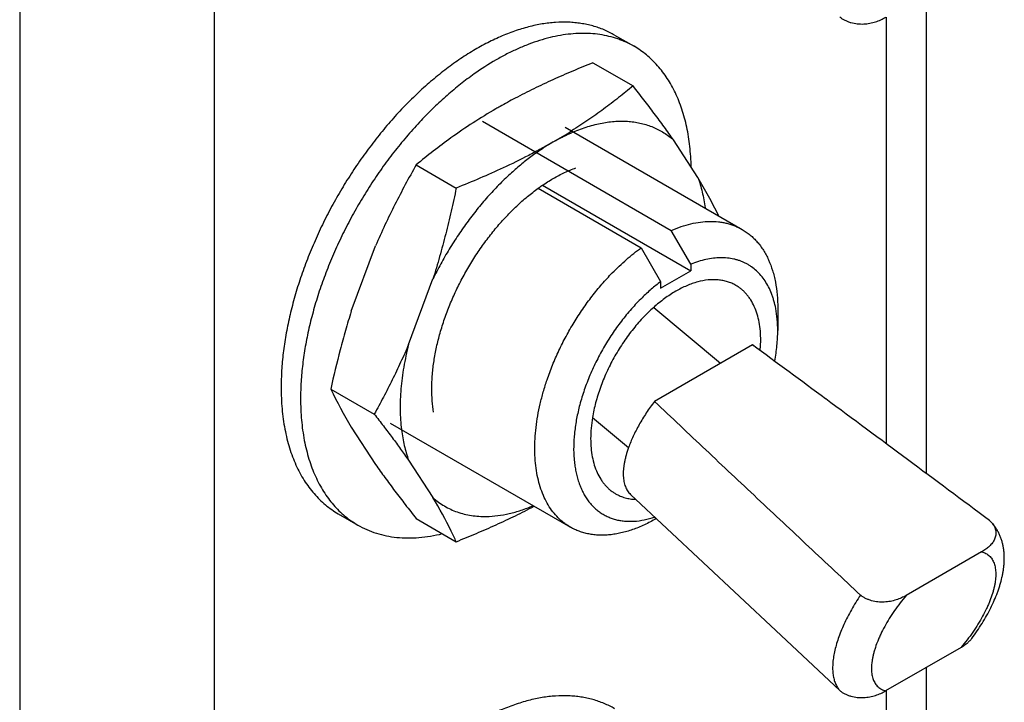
# Model space of a CAD drawing. Header units: inches. Extents: x 0 to 22, y 0 to 17.
# Tile 11 of 40: x 3.442 to 4.158, y 12.757 to 13.253. Entities that reach past the tile are written whole.
import ezdxf

# ---------------------------------------------------------------- set-up
doc = ezdxf.new("R2010")
doc.units = ezdxf.units.IN
doc.header["$LTSCALE"] = 1.21
doc.header["$MEASUREMENT"] = 0
doc.layers.get('0').update_dxf_attribs({"linetype": 'CONTINUOUS'})
doc.layers.add('02___PRT_ALL_AXES', color=7, linetype='CONTINUOUS')

msp = doc.modelspace()

# ---------------------------------------------------------------- linework, layer by layer
at = {"color": 3, "linetype": 'CONTINUOUS'}
for p, q in [((3.44168, 14.06209), (3.44168, 11.46653)), ((3.5831, 14.06209), (3.5831, 11.46653)), ((4.10132, 13.27215), (4.10132, 12.92326)), ((4.07203, 13.25505), (4.07203, 12.94501)), ((4.10132, 12.78227), (4.10132, 12.43338)), ((4.07203, 12.76517), (4.07203, 12.45512))]:
    msp.add_line(p, q, dxfattribs=at)
at = {"color": 7, "linetype": 'CONTINUOUS'}
for p, q in [((3.85873, 13.22198), (3.88791, 13.20513)), ((3.77839, 13.17945), (3.91579, 13.10011)), ((3.93511, 13.13866), (3.91741, 13.16584)), ((3.73013, 13.14773), (3.75931, 13.13088)), ((3.82211, 13.13294), (3.92994, 13.07069)), ((3.81892, 13.13073), (3.89387, 13.08746)), ((3.94998, 13.11078), (3.95002, 13.11095)), ((3.92994, 13.07547), (3.91579, 13.10011)), ((3.68293, 13.04123), (3.70063, 13.08886)), ((3.89387, 13.08746), (3.90801, 13.06281)), ((3.92994, 13.07547), (3.92994, 13.07069)), ((3.90801, 13.05803), (3.92994, 13.07069)), ((3.72465, 13.01714), (3.74235, 13.06477)), ((3.90801, 13.06281), (3.90801, 13.05803)), ((3.97476, 13.01686), (3.90354, 12.97573)), ((3.97476, 13.01686), (3.97601, 13.01603)), ((3.98053, 13.01272), (3.98085, 13.02007)), ((3.66802, 12.98472), (3.6997, 12.96642)), ((3.68293, 12.95701), (3.70063, 12.92983)), ((3.72465, 12.93292), (3.74235, 12.90574)), ((3.73013, 12.89054), (3.75931, 12.87369)), ((4.14726, 12.88907), (4.14884, 12.88757)), ((4.14157, 12.86631), (4.0867, 12.83463)), ((4.0384, 12.76542), (3.99171, 12.80911)), ((4.12657, 12.79685), (4.0717, 12.76517))]:
    msp.add_line(p, q, dxfattribs=at)
for centre, radius, start, end in [((4.00379, 12.81443), 0.43175, 117.85017, 119.50623), ((3.99372, 12.83244), 0.41111, 119.52031, 120.00039), ((3.98422, 12.84857), 0.39239, 119.97661, 125.66201), ((4.01097, 12.81201), 0.43769, 125.71698, 129.91363), ((3.63179, 13.50762), 0.3963, 299.98948, 302.24121), ((3.64165, 12.96284), 0.34209, 25.65543, 30.92688), ((-11.40821, -7.90629), 25.96947, 53.530049, 53.676198), ((3.97639, 13.13283), 0.34209, 205.65544, 210.92688), ((-18.87499, -17.99804), 38.52321, 53.300343, 53.521111), ((3.44756, 12.7292), 0.34362, 26.28578, 30.91559), ((3.45031, 12.73073), 0.34047, 24.82854, 26.26037)]:
    msp.add_arc(centre, radius, start, end, dxfattribs=at)
for points, knots in [([(4.0384, 13.2553), (4.03896, 13.25483), (4.04015, 13.25396), (4.04212, 13.25285), (4.04424, 13.25192), (4.04722, 13.25094), (4.05108, 13.25023), (4.05571, 13.25011), (4.06017, 13.25063), (4.06434, 13.25169), (4.06818, 13.25317), (4.07057, 13.25439), (4.0717, 13.25505)], [0, 0, 0, 0, 0.061669, 0.125714, 0.191417, 0.258144, 0.392102, 0.523703, 0.650675, 0.772205, 0.888433, 1, 1, 1, 1]), ([(3.85873, 13.22198), (3.85381, 13.22001), (3.84407, 13.21601), (3.82969, 13.20973), (3.8157, 13.20316), (3.80658, 13.19854), (3.8021, 13.19617)], [0, 0, 0, 0, 0.255302, 0.507436, 0.755846, 1, 1, 1, 1]), ([(3.88791, 13.20513), (3.88446, 13.20225), (3.87742, 13.19654), (3.8665, 13.18823), (3.8551, 13.18013), (3.84723, 13.17497), (3.84321, 13.17243)], [0, 0, 0, 0, 0.243245, 0.490625, 0.742716, 1, 1, 1, 1]), ([(3.91741, 13.16584), (3.91517, 13.16904), (3.91055, 13.1755), (3.90333, 13.18523), (3.89576, 13.19514), (3.89056, 13.20178), (3.88791, 13.20513)], [0, 0, 0, 0, 0.238279, 0.485105, 0.739382, 1, 1, 1, 1]), ([(3.84448, 13.1717), (3.84794, 13.17317), (3.85316, 13.17511), (3.86021, 13.17709), (3.86697, 13.17858), (3.87367, 13.17944), (3.88023, 13.17962), (3.88498, 13.17941), (3.88959, 13.17887), (3.89407, 13.178), (3.8984, 13.17679), (3.90257, 13.17525), (3.90657, 13.17339), (3.91039, 13.1712), (3.91402, 13.16869), (3.9163, 13.16682), (3.91741, 13.16584)], [0, 0, 0, 0, 0.145699, 0.215606, 0.283592, 0.414053, 0.476812, 0.53809, 0.598058, 0.656916, 0.71488, 0.772188, 0.82909, 0.885854, 0.942743, 1, 1, 1, 1]), ([(3.82988, 13.16438), (3.83228, 13.16577), (3.83707, 13.16836), (3.84202, 13.17066), (3.84448, 13.1717)], [0, 0, 0, 0, 0.508667, 1, 1, 1, 1]), ([(3.82988, 13.16438), (3.82697, 13.1627), (3.82106, 13.15939), (3.80895, 13.15297), (3.79964, 13.14843), (3.79334, 13.1455)], [0, 0, 0, 0, 0.245142, 0.493646, 1, 1, 1, 1]), ([(3.82988, 13.16438), (3.82727, 13.16288), (3.82206, 13.15966), (3.81442, 13.15431), (3.80684, 13.14841), (3.80193, 13.14416), (3.79949, 13.14196)], [0, 0, 0, 0, 0.23881, 0.485423, 0.739323, 1, 1, 1, 1]), ([(3.73013, 13.14773), (3.72745, 13.14299), (3.72217, 13.13343), (3.71458, 13.11887), (3.70735, 13.10402), (3.70282, 13.09394), (3.70063, 13.08886)], [0, 0, 0, 0, 0.247911, 0.497135, 0.747802, 1, 1, 1, 1]), ([(3.79949, 13.14196), (3.79665, 13.13939), (3.79105, 13.13404), (3.783, 13.12551), (3.77523, 13.11643), (3.76779, 13.10686), (3.76074, 13.09685), (3.75411, 13.08646), (3.74794, 13.07577), (3.74416, 13.06846), (3.74235, 13.06477)], [0, 0, 0, 0, 0.118867, 0.240431, 0.364252, 0.489857, 0.616751, 0.744418, 0.87235, 1, 1, 1, 1]), ([(3.79334, 13.1455), (3.78779, 13.14292), (3.7765, 13.1379), (3.76509, 13.13319), (3.75931, 13.13088)], [0, 0, 0, 0, 0.496209, 1, 1, 1, 1]), ([(3.93511, 13.13866), (3.93637, 13.13518), (3.93795, 13.12974), (3.93947, 13.12226), (3.94005, 13.11838), (3.94029, 13.1164)], [0, 0, 0, 0, 0.485392, 0.739008, 1, 1, 1, 1]), ([(3.75931, 13.13088), (3.75815, 13.12528), (3.75573, 13.11413), (3.75172, 13.0975), (3.74731, 13.08104), (3.74406, 13.07017), (3.74235, 13.06477)], [0, 0, 0, 0, 0.251048, 0.501514, 0.751229, 1, 1, 1, 1]), ([(3.91579, 13.10011), (3.91815, 13.10113), (3.92285, 13.10295), (3.92993, 13.10498), (3.93686, 13.10625), (3.94357, 13.10674), (3.949, 13.1065), (3.95318, 13.1059), (3.9562, 13.10526), (3.95913, 13.10443), (3.96197, 13.10341), (3.96471, 13.1022), (3.96647, 13.10126), (3.96734, 13.10076)], [0, 0, 0, 0, 0.144255, 0.281949, 0.413211, 0.538567, 0.658799, 0.717328, 0.774969, 0.83188, 0.888234, 0.944212, 1, 1, 1, 1]), ([(3.96734, 13.10076), (3.96836, 13.10017), (3.97036, 13.0989), (3.9732, 13.09674), (3.97588, 13.09432), (3.97838, 13.09166), (3.9807, 13.08876), (3.98284, 13.08563), (3.98479, 13.08227), (3.98717, 13.07745), (3.9891, 13.07226), (3.99062, 13.06678), (3.9919, 13.06091), (3.99296, 13.05315), (3.99322, 13.0468), (3.99322, 13.04355)], [0, 0, 0, 0, 0.053904, 0.108067, 0.16274, 0.218164, 0.274563, 0.332139, 0.391074, 0.451523, 0.577392, 0.643061, 0.710615, 0.851453, 1, 1, 1, 1]), ([(3.87284, 13.06918), (3.87615, 13.07258), (3.88128, 13.07744), (3.88843, 13.08339), (3.89205, 13.08614), (3.89387, 13.08746)], [0, 0, 0, 0, 0.51094, 0.758523, 1, 1, 1, 1]), ([(3.99176, 13.04331), (3.99139, 13.04519), (3.99074, 13.04797), (3.98963, 13.05156), (3.98841, 13.05494), (3.98663, 13.05893), (3.98407, 13.06333), (3.98113, 13.06728), (3.97782, 13.07074), (3.97476, 13.0732), (3.97216, 13.0749), (3.97014, 13.07604), (3.96804, 13.07705), (3.96587, 13.07792), (3.96363, 13.07865), (3.96054, 13.07944), (3.9565, 13.08008), (3.95148, 13.08029), (3.94627, 13.07992), (3.9409, 13.079), (3.93541, 13.07752), (3.93177, 13.07621), (3.92994, 13.07547)], [0, 0, 0, 0, 0.070177, 0.104129, 0.137345, 0.201668, 0.263457, 0.32311, 0.381117, 0.438053, 0.466331, 0.494582, 0.522887, 0.551329, 0.579987, 0.608939, 0.66798, 0.728998, 0.792426, 0.858611, 0.927781, 1, 1, 1, 1]), ([(3.82543, 12.99149), (3.82664, 12.99507), (3.82931, 13.00221), (3.83392, 13.01273), (3.83914, 13.02308), (3.84493, 13.03317), (3.85124, 13.04291), (3.858, 13.05221), (3.86518, 13.06099), (3.87025, 13.06652), (3.87284, 13.06918)], [0, 0, 0, 0, 0.123608, 0.249051, 0.375626, 0.502602, 0.629246, 0.754832, 0.878645, 1, 1, 1, 1]), ([(3.90801, 13.06281), (3.90567, 13.06105), (3.90103, 13.0573), (3.89665, 13.05326), (3.89448, 13.05114)], [0, 0, 0, 0, 0.491418, 1, 1, 1, 1]), ([(3.96273, 13.06012), (3.96177, 13.06067), (3.95979, 13.06168), (3.95664, 13.06284), (3.95333, 13.06366), (3.94988, 13.06414), (3.9463, 13.06428), (3.94127, 13.064), (3.93613, 13.06301), (3.93097, 13.06141), (3.92697, 13.05986), (3.92294, 13.05798), (3.91889, 13.05579), (3.91485, 13.0533), (3.9094, 13.04953), (3.90549, 13.04635), (3.90294, 13.04409)], [0, 0, 0, 0, 0.050235, 0.100897, 0.152394, 0.205101, 0.25935, 0.315417, 0.433746, 0.496384, 0.561409, 0.628837, 0.698645, 0.770777, 0.845137, 1, 1, 1, 1]), ([(3.98085, 13.02007), (3.98085, 13.02235), (3.98066, 13.02679), (3.97979, 13.03323), (3.97833, 13.0392), (3.97629, 13.04465), (3.9741, 13.04876), (3.97208, 13.05172), (3.97046, 13.05375), (3.9687, 13.05561), (3.96683, 13.0573), (3.96484, 13.05882), (3.96344, 13.05971), (3.96273, 13.06012)], [0, 0, 0, 0, 0.148514, 0.28943, 0.422617, 0.54849, 0.667818, 0.725404, 0.781809, 0.83724, 0.89192, 0.946089, 1, 1, 1, 1]), ([(3.89448, 13.05114), (3.89181, 13.04852), (3.8866, 13.04301), (3.87931, 13.03413), (3.87367, 13.02624), (3.86943, 13.01965), (3.86539, 13.0129), (3.86077, 13.00425), (3.85674, 12.99535), (3.8539, 12.98815), (3.85137, 12.98101), (3.84977, 12.9756), (3.84884, 12.97198)], [0, 0, 0, 0, 0.121367, 0.245831, 0.372413, 0.436177, 0.500072, 0.627705, 0.754256, 0.816805, 0.878696, 1, 1, 1, 1]), ([(3.68293, 13.04123), (3.68147, 13.03661), (3.67866, 13.0273), (3.6735, 13.00851), (3.67011, 12.99426), (3.66802, 12.98472)], [0, 0, 0, 0, 0.248896, 0.49863, 1, 1, 1, 1]), ([(3.90294, 13.04409), (3.90014, 13.0416), (3.89607, 13.03762), (3.89097, 13.03194), (3.88724, 13.02741), (3.88366, 13.02268), (3.8791, 13.01612), (3.87388, 13.00755), (3.86848, 12.99686), (3.86474, 12.9877), (3.86227, 12.98032), (3.86069, 12.97485), (3.85939, 12.96941), (3.85871, 12.96579), (3.85841, 12.96399)], [0, 0, 0, 0, 0.120606, 0.182639, 0.245578, 0.309238, 0.373422, 0.502534, 0.631313, 0.758144, 0.820359, 0.881515, 0.941444, 1, 1, 1, 1]), ([(3.99322, 13.02722), (3.99322, 13.02998), (3.993, 13.03538), (3.99226, 13.04073), (3.99176, 13.04331)], [0, 0, 0, 0, 0.513504, 1, 1, 1, 1]), ([(3.99097, 13.00498), (3.99134, 13.00689), (3.99199, 13.01066), (3.99292, 13.01806), (3.99322, 13.02359), (3.99322, 13.02722)], [0, 0, 0, 0, 0.25981, 0.513376, 1, 1, 1, 1]), ([(3.72465, 13.01714), (3.72278, 13.01278), (3.71891, 13.00413), (3.71279, 12.99135), (3.70639, 12.97878), (3.70196, 12.97052), (3.6997, 12.96642)], [0, 0, 0, 0, 0.251912, 0.50251, 0.751844, 1, 1, 1, 1]), ([(3.72465, 13.01714), (3.72395, 13.0144), (3.72267, 13.00896), (3.72108, 13.0008), (3.71987, 12.99276), (3.71902, 12.98486), (3.71855, 12.97714), (3.71846, 12.96961), (3.71874, 12.96231), (3.71918, 12.95753), (3.71947, 12.95518)], [0, 0, 0, 0, 0.135576, 0.268541, 0.398626, 0.525642, 0.649417, 0.7698, 0.886685, 1, 1, 1, 1]), ([(3.84233, 12.88426), (3.84152, 12.88473), (3.83994, 12.88572), (3.83766, 12.88736), (3.83548, 12.88916), (3.83269, 12.89178), (3.82948, 12.89547), (3.8261, 12.90044), (3.82321, 12.90596), (3.82081, 12.912), (3.81891, 12.91851), (3.81754, 12.92547), (3.81668, 12.93282), (3.81636, 12.94053), (3.81656, 12.94855), (3.8173, 12.95683), (3.81855, 12.96532), (3.82033, 12.97398), (3.8226, 12.98274), (3.82443, 12.98857), (3.82543, 12.99149)], [0, 0, 0, 0, 0.023956, 0.047985, 0.072155, 0.096536, 0.146166, 0.197375, 0.250561, 0.306034, 0.364016, 0.424646, 0.487986, 0.554027, 0.622705, 0.693898, 0.767444, 0.843137, 0.920744, 1, 1, 1, 1]), ([(3.90354, 12.97573), (3.9025, 12.97436), (3.90046, 12.9716), (3.89757, 12.96738), (3.89487, 12.96312), (3.89237, 12.95886), (3.89008, 12.95462), (3.88803, 12.95041), (3.88621, 12.94627), (3.88514, 12.9435), (3.88465, 12.94213)], [0, 0, 0, 0, 0.133712, 0.266129, 0.396543, 0.524372, 0.649113, 0.770275, 0.887384, 1, 1, 1, 1]), ([(3.90354, 12.97573), (3.91597, 12.96396), (3.94086, 12.94043), (3.9783, 12.9052), (4.01581, 12.87002), (4.04086, 12.84659), (4.0534, 12.83487)], [0, 0, 0, 0, 0.249736, 0.499672, 0.74977, 1, 1, 1, 1]), ([(3.6997, 12.96642), (3.70193, 12.96357), (3.7063, 12.95792), (3.71269, 12.94947), (3.7188, 12.94117), (3.72274, 12.93565), (3.72465, 12.93292)], [0, 0, 0, 0, 0.259646, 0.513409, 0.760463, 1, 1, 1, 1]), ([(3.84884, 12.97198), (3.84799, 12.96867), (3.8469, 12.96372), (3.84584, 12.95711), (3.84507, 12.95075), (3.8446, 12.94302), (3.84483, 12.93548), (3.84544, 12.92973), (3.84631, 12.92435), (3.84759, 12.9192), (3.84931, 12.91436), (3.85078, 12.91098), (3.85243, 12.90781), (3.85428, 12.90485), (3.85631, 12.90211), (3.85852, 12.89961), (3.86089, 12.89734), (3.86344, 12.89532), (3.86614, 12.89355), (3.86899, 12.89204), (3.87198, 12.89079), (3.8751, 12.8898), (3.87835, 12.88909), (3.88171, 12.88864), (3.88517, 12.88846), (3.88998, 12.88858), (3.8949, 12.88925), (3.89986, 12.89043), (3.90238, 12.89119), (3.90364, 12.89161)], [0, 0, 0, 0, 0.082208, 0.122167, 0.161286, 0.236803, 0.308484, 0.342844, 0.376202, 0.439923, 0.47037, 0.499922, 0.528643, 0.55661, 0.583917, 0.61067, 0.636992, 0.663013, 0.688874, 0.714719, 0.740692, 0.766935, 0.793582, 0.820756, 0.848567, 0.877113, 0.936681, 0.967856, 1, 1, 1, 1]), ([(3.85841, 12.96399), (3.85799, 12.96139), (3.85734, 12.95628), (3.8571, 12.95114), (3.8571, 12.94862)], [0, 0, 0, 0, 0.511578, 1, 1, 1, 1]), ([(3.71947, 12.95518), (3.71971, 12.9532), (3.72029, 12.94932), (3.72181, 12.94184), (3.72339, 12.9364), (3.72465, 12.93292)], [0, 0, 0, 0, 0.260992, 0.514608, 1, 1, 1, 1]), ([(3.8571, 12.94862), (3.8571, 12.94635), (3.85729, 12.9419), (3.85816, 12.93547), (3.85962, 12.9295), (3.86166, 12.92405), (3.86385, 12.91993), (3.86587, 12.91697), (3.86749, 12.91494), (3.86925, 12.91308), (3.87112, 12.91139), (3.87311, 12.90988), (3.87451, 12.90899), (3.87522, 12.90857)], [0, 0, 0, 0, 0.148514, 0.28943, 0.422617, 0.54849, 0.667818, 0.725404, 0.781809, 0.83724, 0.89192, 0.946089, 1, 1, 1, 1]), ([(3.88465, 12.94213), (3.88399, 12.94028), (3.8831, 12.93752), (3.88216, 12.93384), (3.88161, 12.93121), (3.8812, 12.92866), (3.88093, 12.92621), (3.8808, 12.92385), (3.88082, 12.9216), (3.88098, 12.91946), (3.88137, 12.91683), (3.88205, 12.91437), (3.88304, 12.91214), (3.88391, 12.91065), (3.88491, 12.90929), (3.88568, 12.90849), (3.88608, 12.90811)], [0, 0, 0, 0, 0.164698, 0.24273, 0.317758, 0.38972, 0.458578, 0.524342, 0.587049, 0.646778, 0.703663, 0.809598, 0.859313, 0.907314, 0.954047, 1, 1, 1, 1]), ([(3.70063, 12.92983), (3.70287, 12.92663), (3.70749, 12.92017), (3.71471, 12.91044), (3.72228, 12.90053), (3.72748, 12.89389), (3.73013, 12.89054)], [0, 0, 0, 0, 0.238279, 0.485105, 0.739382, 1, 1, 1, 1]), ([(3.74235, 12.90574), (3.74364, 12.90459), (3.74633, 12.90242), (3.75064, 12.89958), (3.75522, 12.89717), (3.76003, 12.89521), (3.76507, 12.89371), (3.77031, 12.89266), (3.77574, 12.89207), (3.77942, 12.89199), (3.78129, 12.89203)], [0, 0, 0, 0, 0.122689, 0.244558, 0.366335, 0.488807, 0.612736, 0.738826, 0.867723, 1, 1, 1, 1]), ([(3.87522, 12.90857), (3.8763, 12.90795), (3.87856, 12.90683), (3.88215, 12.90559), (3.88595, 12.90479), (3.88856, 12.90455), (3.88988, 12.9045)], [0, 0, 0, 0, 0.243619, 0.489873, 0.741254, 1, 1, 1, 1]), ([(3.75931, 12.87369), (3.76423, 12.87566), (3.77397, 12.87966), (3.78835, 12.88594), (3.80234, 12.89251), (3.81146, 12.89713), (3.81594, 12.8995)], [0, 0, 0, 0, 0.255302, 0.507436, 0.755846, 1, 1, 1, 1]), ([(3.78129, 12.89203), (3.78401, 12.89207), (3.78959, 12.8925), (3.79804, 12.89404), (3.80668, 12.89648), (3.8124, 12.89865), (3.81528, 12.89988)], [0, 0, 0, 0, 0.233313, 0.477228, 0.732627, 1, 1, 1, 1]), ([(3.90482, 12.89045), (3.902, 12.88882), (3.89773, 12.88658), (3.89191, 12.88405), (3.88629, 12.88192), (3.88067, 12.88029), (3.87509, 12.87919), (3.87104, 12.87865), (3.86707, 12.87839), (3.86319, 12.8784), (3.85941, 12.87869), (3.85573, 12.87925), (3.85218, 12.88009), (3.84875, 12.8812), (3.84546, 12.88257), (3.84335, 12.88367), (3.84233, 12.88426)], [0, 0, 0, 0, 0.14854, 0.219944, 0.289414, 0.422577, 0.486414, 0.548503, 0.608947, 0.667878, 0.725452, 0.781848, 0.837268, 0.891939, 0.946099, 1, 1, 1, 1]), ([(4.14884, 12.88757), (4.14925, 12.88711), (4.15, 12.88617), (4.15076, 12.8849), (4.15123, 12.88386), (4.1516, 12.88283), (4.1519, 12.88153), (4.15202, 12.87996), (4.1519, 12.87842), (4.15155, 12.87693), (4.15101, 12.87549), (4.15028, 12.87411), (4.14939, 12.87279), (4.14836, 12.87155), (4.1472, 12.87037), (4.14593, 12.86925), (4.14408, 12.86784), (4.1426, 12.8669), (4.14157, 12.86631)], [0, 0, 0, 0, 0.069877, 0.136254, 0.168271, 0.199582, 0.260387, 0.319422, 0.377475, 0.435247, 0.493346, 0.552222, 0.61219, 0.673439, 0.736062, 0.80008, 0.865472, 1, 1, 1, 1]), ([(4.14157, 12.86631), (4.1421, 12.86617), (4.14313, 12.86584), (4.14458, 12.86518), (4.14592, 12.86436), (4.14713, 12.86338), (4.1482, 12.86225), (4.14915, 12.86097), (4.14996, 12.85954), (4.15062, 12.85798), (4.15115, 12.85629), (4.15154, 12.85447), (4.15178, 12.85253), (4.15188, 12.85047), (4.15183, 12.8483), (4.15164, 12.84603), (4.15131, 12.84367), (4.15084, 12.84121), (4.15023, 12.83868), (4.14922, 12.83514), (4.14794, 12.83155), (4.14644, 12.82791), (4.14472, 12.82411), (4.14227, 12.81931), (4.13892, 12.81358), (4.13516, 12.80787), (4.13104, 12.80226), (4.12809, 12.79863), (4.12657, 12.79685)], [0, 0, 0, 0, 0.020274, 0.039942, 0.059215, 0.078329, 0.097537, 0.117089, 0.137219, 0.158134, 0.180005, 0.202972, 0.227147, 0.252604, 0.279399, 0.307563, 0.337102, 0.368008, 0.40026, 0.43382, 0.504646, 0.5418, 0.580014, 0.659281, 0.741724, 0.826557, 0.912972, 1, 1, 1, 1]), ([(4.0534, 12.83487), (4.05222, 12.83311), (4.04995, 12.82958), (4.04679, 12.82423), (4.04392, 12.81889), (4.04136, 12.81361), (4.03912, 12.80842), (4.03721, 12.80334), (4.03566, 12.79841), (4.03446, 12.79367), (4.03363, 12.78913), (4.03318, 12.78483), (4.0331, 12.78079), (4.03339, 12.77705), (4.03406, 12.77361), (4.03495, 12.77098), (4.03585, 12.76907), (4.0366, 12.76776), (4.03745, 12.76653), (4.03807, 12.76578), (4.0384, 12.76542)], [0, 0, 0, 0, 0.084568, 0.167468, 0.24822, 0.326458, 0.401851, 0.474092, 0.542901, 0.608066, 0.669428, 0.726911, 0.780521, 0.830379, 0.876739, 0.920028, 0.940717, 0.960876, 0.980601, 1, 1, 1, 1]), ([(4.0867, 12.83463), (4.08557, 12.83397), (4.08318, 12.83274), (4.07934, 12.83126), (4.07517, 12.83021), (4.07071, 12.82969), (4.06608, 12.82981), (4.06222, 12.83052), (4.05923, 12.83149), (4.05711, 12.83242), (4.05515, 12.83354), (4.05395, 12.83441), (4.0534, 12.83487)], [0, 0, 0, 0, 0.111567, 0.227795, 0.349325, 0.476297, 0.607899, 0.741856, 0.808583, 0.874287, 0.938331, 1, 1, 1, 1]), ([(4.0867, 12.83463), (4.08518, 12.83284), (4.08223, 12.82922), (4.07812, 12.82361), (4.07436, 12.8179), (4.07101, 12.81216), (4.06855, 12.80736), (4.06684, 12.80357), (4.06533, 12.79993), (4.06406, 12.79633), (4.06304, 12.79279), (4.06243, 12.79026), (4.06196, 12.78781), (4.06163, 12.78544), (4.06144, 12.78317), (4.0614, 12.78101), (4.0615, 12.77895), (4.06174, 12.77701), (4.06212, 12.77518), (4.06265, 12.77349), (4.06332, 12.77193), (4.06413, 12.77051), (4.06507, 12.76923), (4.06615, 12.7681), (4.06736, 12.76712), (4.06869, 12.7663), (4.07015, 12.76563), (4.07118, 12.76531), (4.0717, 12.76517)], [0, 0, 0, 0, 0.087028, 0.173443, 0.258276, 0.340719, 0.419986, 0.4582, 0.495354, 0.56618, 0.59974, 0.631992, 0.662898, 0.692437, 0.720601, 0.747396, 0.772853, 0.797028, 0.819995, 0.841866, 0.862781, 0.882911, 0.902463, 0.921671, 0.940785, 0.960058, 0.979726, 1, 1, 1, 1]), ([(4.12657, 12.79685), (4.12734, 12.79729), (4.12883, 12.79822), (4.13092, 12.79976), (4.13279, 12.80145), (4.13388, 12.8027), (4.13437, 12.80335)], [0, 0, 0, 0, 0.261403, 0.515577, 0.76181, 1, 1, 1, 1]), ([(4.0384, 12.76542), (4.03896, 12.76495), (4.04015, 12.76408), (4.04212, 12.76296), (4.04424, 12.76204), (4.04722, 12.76106), (4.05108, 12.76035), (4.05571, 12.76023), (4.06017, 12.76075), (4.06434, 12.76181), (4.06818, 12.76328), (4.07057, 12.76451), (4.0717, 12.76517)], [0, 0, 0, 0, 0.061669, 0.125714, 0.191417, 0.258144, 0.392102, 0.523703, 0.650675, 0.772205, 0.888433, 1, 1, 1, 1])]:
    msp.add_open_spline(points, degree=3, knots=knots, dxfattribs=at)
at = {"layer": '02___PRT_ALL_AXES', "color": 7, "linetype": 'CONTINUOUS'}
for p, q in [((3.87452, 13.24211), (3.88867, 13.23395)), ((3.83843, 13.1752), (3.96734, 13.10076)), ((3.90295, 13.04406), (3.95163, 13.0035)), ((3.99322, 13.04355), (3.99322, 13.02722)), ((3.71134, 12.95989), (3.84233, 12.88426)), ((3.85844, 12.964), (3.88467, 12.94214)), ((3.88608, 12.90811), (3.99171, 12.80911)), ((3.67351, 12.89398), (3.68766, 12.88581)), ((3.90482, 12.89045), (3.90488, 12.89048))]:
    msp.add_line(p, q, dxfattribs=at)
for points, knots in [([(3.87452, 13.24211), (3.87329, 13.24282), (3.87077, 13.24417), (3.86686, 13.24596), (3.86283, 13.2475), (3.85868, 13.24879), (3.85441, 13.24984), (3.85003, 13.25064), (3.84555, 13.2512), (3.83939, 13.25161), (3.83145, 13.25148), (3.82341, 13.25053), (3.81686, 13.2493), (3.81184, 13.24811), (3.80676, 13.24668), (3.80165, 13.24501), (3.79649, 13.2431), (3.78951, 13.24021), (3.78073, 13.23599), (3.77026, 13.23008), (3.75982, 13.22329), (3.74946, 13.21565), (3.73923, 13.20722), (3.72918, 13.19804), (3.72272, 13.19152), (3.71952, 13.18815)], [0, 0, 0, 0, 0.024294, 0.048655, 0.073145, 0.09783, 0.122769, 0.148019, 0.173635, 0.199667, 0.25313, 0.308734, 0.337419, 0.366717, 0.396644, 0.427213, 0.458433, 0.490306, 0.556004, 0.624282, 0.695054, 0.768193, 0.843532, 0.920876, 1, 1, 1, 1]), ([(3.88867, 13.23395), (3.88679, 13.23503), (3.88388, 13.23652), (3.87987, 13.23823), (3.87575, 13.23976), (3.87041, 13.24131), (3.86377, 13.2426), (3.85689, 13.24331), (3.8498, 13.24344), (3.84251, 13.24299), (3.83506, 13.24197), (3.82746, 13.24037), (3.81974, 13.23821), (3.81193, 13.23549), (3.80404, 13.23222), (3.7961, 13.2284), (3.78534, 13.22254), (3.77749, 13.21747), (3.77235, 13.21384)], [0, 0, 0, 0, 0.05227, 0.078514, 0.10488, 0.158119, 0.212296, 0.267683, 0.324519, 0.383005, 0.443311, 0.505567, 0.569865, 0.636271, 0.704814, 0.775497, 0.848298, 1, 1, 1, 1]), ([(3.93024, 13.14623), (3.93018, 13.14876), (3.92996, 13.15375), (3.9291, 13.16345), (3.92727, 13.17502), (3.92433, 13.18605), (3.92134, 13.19426), (3.91883, 13.20005), (3.91602, 13.20551), (3.91292, 13.21065), (3.90954, 13.21545), (3.90589, 13.2199), (3.90197, 13.22399), (3.89779, 13.22771), (3.89337, 13.23106), (3.89026, 13.23303), (3.88867, 13.23395)], [0, 0, 0, 0, 0.074791, 0.147742, 0.287935, 0.420673, 0.484405, 0.546466, 0.60696, 0.666011, 0.723774, 0.780422, 0.836148, 0.891167, 0.945705, 1, 1, 1, 1]), ([(3.77235, 13.21384), (3.76898, 13.21146), (3.76228, 13.20644), (3.75251, 13.19829), (3.74291, 13.18946), (3.73672, 13.18321), (3.73367, 13.17998)], [0, 0, 0, 0, 0.240395, 0.487604, 0.741032, 1, 1, 1, 1]), ([(3.71952, 13.18815), (3.71628, 13.18472), (3.70989, 13.17764), (3.70075, 13.16653), (3.692, 13.15489), (3.68369, 13.14278), (3.67587, 13.13027), (3.66857, 13.11742), (3.66185, 13.10431), (3.65573, 13.091), (3.65025, 13.07757), (3.64544, 13.06408), (3.64132, 13.05062), (3.63792, 13.03725), (3.63525, 13.02405), (3.63332, 13.01108), (3.63216, 12.99842), (3.63189, 12.99008), (3.63189, 12.98598)], [0, 0, 0, 0, 0.06297, 0.126929, 0.191661, 0.256938, 0.322528, 0.388196, 0.453703, 0.518816, 0.583303, 0.646942, 0.709518, 0.770827, 0.830682, 0.888928, 0.945421, 1, 1, 1, 1]), ([(3.73367, 13.17998), (3.73042, 13.17655), (3.72403, 13.16947), (3.71489, 13.15837), (3.70614, 13.14672), (3.69783, 13.13462), (3.69001, 13.1221), (3.68272, 13.10926), (3.67599, 13.09614), (3.66988, 13.08283), (3.6644, 13.0694), (3.65958, 13.05592), (3.65546, 13.04245), (3.65206, 13.02908), (3.64939, 13.01588), (3.64746, 13.00291), (3.6463, 12.99025), (3.64603, 12.98191), (3.64603, 12.97781)], [0, 0, 0, 0, 0.06297, 0.126929, 0.191661, 0.256938, 0.322528, 0.388196, 0.453703, 0.518816, 0.583303, 0.646942, 0.709518, 0.770827, 0.830682, 0.888928, 0.945421, 1, 1, 1, 1]), ([(3.82989, 13.13785), (3.83258, 13.13941), (3.83796, 13.14224), (3.84358, 13.14458), (3.84636, 13.14558)], [0, 0, 0, 0, 0.512683, 1, 1, 1, 1]), ([(3.81892, 13.13073), (3.81982, 13.13139), (3.82339, 13.13389), (3.82708, 13.13623), (3.82989, 13.13785)], [0, 0, 0, 0, 0.255449, 1, 1, 1, 1]), ([(3.74149, 12.98476), (3.74149, 12.9879), (3.74175, 12.99432), (3.74284, 13.00407), (3.74464, 13.01409), (3.74713, 13.02428), (3.7503, 13.03456), (3.75411, 13.04485), (3.75853, 13.05507), (3.76354, 13.06513), (3.76908, 13.07496), (3.77512, 13.08446), (3.7816, 13.09357), (3.78848, 13.10221), (3.79569, 13.11032), (3.80318, 13.11781), (3.81089, 13.12464), (3.81623, 13.12879), (3.81892, 13.13073)], [0, 0, 0, 0, 0.055245, 0.112814, 0.172473, 0.233995, 0.297107, 0.361498, 0.426838, 0.492783, 0.558975, 0.625054, 0.690663, 0.75545, 0.81908, 0.881236, 0.941628, 1, 1, 1, 1]), ([(3.63189, 12.98598), (3.63189, 12.98333), (3.632, 12.97809), (3.63267, 12.96791), (3.63401, 12.95806), (3.63607, 12.94861), (3.63793, 12.94192), (3.64011, 12.93553), (3.64262, 12.92945), (3.64544, 12.92371), (3.64858, 12.91831), (3.65202, 12.91328), (3.65576, 12.90861), (3.65978, 12.90433), (3.66408, 12.90045), (3.66865, 12.89697), (3.67187, 12.89493), (3.67351, 12.89398)], [0, 0, 0, 0, 0.075202, 0.148544, 0.289403, 0.356948, 0.422604, 0.486434, 0.54852, 0.608964, 0.667893, 0.725464, 0.781858, 0.837276, 0.891943, 0.946101, 1, 1, 1, 1]), ([(3.74283, 12.96786), (3.74237, 12.97058), (3.7417, 12.9762), (3.74149, 12.98186), (3.74149, 12.98476)], [0, 0, 0, 0, 0.488418, 1, 1, 1, 1]), ([(3.64603, 12.97781), (3.64603, 12.97516), (3.64614, 12.96993), (3.64681, 12.95975), (3.64815, 12.94989), (3.65021, 12.94045), (3.65207, 12.93375), (3.65425, 12.92736), (3.65676, 12.92129), (3.65959, 12.91554), (3.66272, 12.91015), (3.66616, 12.90511), (3.6699, 12.90045), (3.67392, 12.89617), (3.67822, 12.89229), (3.68279, 12.88881), (3.68601, 12.88676), (3.68766, 12.88581)], [0, 0, 0, 0, 0.075202, 0.148544, 0.289403, 0.356948, 0.422604, 0.486434, 0.54852, 0.608964, 0.667893, 0.725464, 0.781858, 0.837276, 0.891943, 0.946101, 1, 1, 1, 1]), ([(3.68766, 12.88581), (3.68978, 12.88458), (3.69419, 12.88235), (3.70117, 12.87973), (3.7085, 12.87784), (3.71615, 12.87668), (3.72408, 12.87627), (3.73227, 12.8766), (3.74068, 12.87766), (3.7463, 12.87884), (3.74914, 12.87954)], [0, 0, 0, 0, 0.116265, 0.233455, 0.352464, 0.47411, 0.599125, 0.728128, 0.861624, 1, 1, 1, 1]), ([(4.13437, 12.80335), (4.1357, 12.80513), (4.13829, 12.80872), (4.1419, 12.81424), (4.14521, 12.81981), (4.14819, 12.8254), (4.15082, 12.831), (4.15272, 12.83567), (4.15404, 12.83939), (4.15521, 12.84303), (4.15619, 12.84667), (4.15695, 12.8503), (4.15741, 12.85298), (4.15775, 12.85565), (4.15797, 12.85831), (4.15807, 12.86095), (4.15803, 12.86357), (4.15786, 12.86618), (4.15754, 12.86876), (4.15706, 12.87132), (4.15642, 12.87385), (4.15561, 12.87633), (4.15462, 12.87876), (4.15345, 12.88112), (4.1521, 12.88339), (4.15057, 12.88556), (4.14943, 12.88692), (4.14883, 12.88757)], [0, 0, 0, 0, 0.072559, 0.144223, 0.214659, 0.283575, 0.350719, 0.415938, 0.447806, 0.479174, 0.540472, 0.570456, 0.600033, 0.629246, 0.658145, 0.686791, 0.71525, 0.743571, 0.771807, 0.800031, 0.828302, 0.856646, 0.885102, 0.913706, 0.942416, 0.971182, 1, 1, 1, 1]), ([(3.87452, 12.75223), (3.87329, 12.75294), (3.87077, 12.75429), (3.86686, 12.75607), (3.86283, 12.75761), (3.85868, 12.75891), (3.85441, 12.75996), (3.85003, 12.76076), (3.84555, 12.76132), (3.83939, 12.76173), (3.83145, 12.7616), (3.82341, 12.76065), (3.81686, 12.75941), (3.81184, 12.75823), (3.80676, 12.7568), (3.80165, 12.75513), (3.79649, 12.75322), (3.78951, 12.75033), (3.78073, 12.74611), (3.77026, 12.7402), (3.75982, 12.7334), (3.74946, 12.72577), (3.73923, 12.71734), (3.72918, 12.70816), (3.72272, 12.70164), (3.71952, 12.69827)], [0, 0, 0, 0, 0.024294, 0.048655, 0.073145, 0.09783, 0.122769, 0.148019, 0.173635, 0.199667, 0.25313, 0.308734, 0.337419, 0.366717, 0.396644, 0.427213, 0.458433, 0.490306, 0.556004, 0.624282, 0.695054, 0.768193, 0.843532, 0.920876, 1, 1, 1, 1])]:
    msp.add_open_spline(points, degree=3, knots=knots, dxfattribs=at)

doc.saveas('drawing.dxf')
